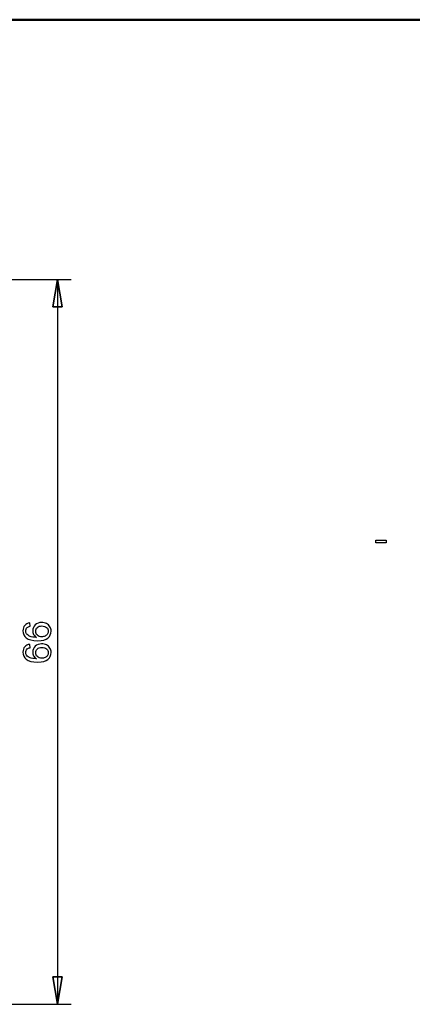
# Model space of a CAD drawing. Header units: centimetres. Extents: x -94 to 21, y -30 to 196.
# Tile 87 of 143: x 6.57 to 10.14, y -9.45 to -0.48. Entities that reach past the tile are written whole.
import ezdxf

# ---------------------------------------------------------------- set-up
doc = ezdxf.new("R2010")
doc.units = ezdxf.units.CM
doc.header["$MEASUREMENT"] = 0
doc.header["$XCLIPFRAME"] = 0
doc.layers.add('Ebene 1', color=7, linetype='Continuous')
picture_1 = doc.add_image_def('image2.jpg', size_in_pixel=(2, 2))

msp = doc.modelspace()

# ---------------------------------------------------------------- linework, layer by layer
at = {"layer": 'Ebene 1', "lineweight": 50}
msp.add_open_spline([(-19.01665, -0.48499), (-19.01665, -0.48499), (20.28137, -0.48499), (20.28137, -0.48499)], degree=3, dxfattribs=at)
at = {"layer": 'Ebene 1', "color": 252, "lineweight": 25}
for points in [[(3.99362, -2.85142), (3.99362, -2.85142), (7.03527, -2.85142), (7.03527, -2.85142)], [(6.91039, -2.85142), (6.91039, -2.85142), (6.86806, -3.10119), (6.86806, -3.10119)], [(6.95272, -3.10119), (6.95272, -3.10119), (6.91039, -2.85142), (6.91039, -2.85142)], [(6.91039, -2.85142), (6.91039, -2.85142), (6.91039, -9.45119), (6.91039, -9.45119)], [(6.86806, -3.10119), (6.86806, -3.10119), (6.95272, -3.10119), (6.95272, -3.10119)], [(6.91039, -9.45119), (6.91039, -9.45119), (6.86806, -9.20142), (6.86806, -9.20142)], [(6.86806, -9.20142), (6.86806, -9.20142), (6.95272, -9.20142), (6.95272, -9.20142)], [(6.95272, -9.20142), (6.95272, -9.20142), (6.91039, -9.45119), (6.91039, -9.45119)], [(3.99362, -9.45119), (3.99362, -9.45119), (7.03527, -9.45119), (7.03527, -9.45119)]]:
    msp.add_open_spline(points, degree=3, dxfattribs=at)
at = {"layer": 'Ebene 1', "color": 252}
for points, knots in [([(6.95272, -3.10119), (6.95272, -3.10119), (6.91039, -2.85142), (6.91039, -2.85142), (6.91039, -2.85142), (6.86806, -3.10119), (6.86806, -3.10119), (6.86806, -3.10119), (6.95272, -3.10119), (6.95272, -3.10119)], [0, 0, 0, 0, 0.3333333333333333, 0.3333333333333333, 0.3333333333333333, 0.6666666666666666, 0.6666666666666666, 0.6666666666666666, 1, 1, 1, 1]), ([(6.65726, -5.97844), (6.65726, -5.97844), (6.65971, -6.00893), (6.65971, -6.00893), (6.64762, -6.01168), (6.6388, -6.01559), (6.63331, -6.02068), (6.62449, -6.02903), (6.62011, -6.03937), (6.62011, -6.05164), (6.62011, -6.06151), (6.62285, -6.07027), (6.62834, -6.07781), (6.63541, -6.0875), (6.64569, -6.0951), (6.65925, -6.10076), (6.67286, -6.10637), (6.69219, -6.10929), (6.71725, -6.10953), (6.70598, -6.10211), (6.69757, -6.093), (6.69213, -6.08225), (6.68664, -6.0715), (6.6839, -6.06028), (6.6839, -6.04848), (6.6839, -6.02792), (6.69149, -6.01039), (6.70662, -5.99591), (6.72175, -5.98148), (6.74126, -5.97423), (6.76527, -5.97423), (6.78104, -5.97423), (6.79565, -5.97762), (6.8092, -5.9844), (6.82275, -5.99123), (6.83309, -6.00052), (6.84028, -6.01244), (6.84746, -6.0243), (6.85109, -6.03779), (6.85109, -6.05286), (6.85109, -6.07851), (6.84162, -6.09948), (6.82275, -6.11572), (6.80389, -6.1319), (6.77275, -6.14002), (6.7294, -6.14002), (6.68092, -6.14002), (6.64563, -6.13102), (6.62361, -6.11309), (6.60445, -6.09744), (6.59487, -6.07635), (6.59487, -6.04977), (6.59487, -6.03002), (6.60042, -6.01378), (6.61146, -6.00116), (6.6225, -5.98855), (6.63775, -5.98095), (6.65726, -5.97844)], [0, 0, 0, 0, 0.0526315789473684, 0.0526315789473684, 0.0526315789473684, 0.1052631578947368, 0.1052631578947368, 0.1052631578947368, 0.1578947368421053, 0.1578947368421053, 0.1578947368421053, 0.2105263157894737, 0.2105263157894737, 0.2105263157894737, 0.2631578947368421, 0.2631578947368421, 0.2631578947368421, 0.3157894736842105, 0.3157894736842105, 0.3157894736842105, 0.3684210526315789, 0.3684210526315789, 0.3684210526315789, 0.4210526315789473, 0.4210526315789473, 0.4210526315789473, 0.4736842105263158, 0.4736842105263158, 0.4736842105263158, 0.5263157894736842, 0.5263157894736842, 0.5263157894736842, 0.5789473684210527, 0.5789473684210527, 0.5789473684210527, 0.631578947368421, 0.631578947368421, 0.631578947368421, 0.6842105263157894, 0.6842105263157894, 0.6842105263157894, 0.7368421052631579, 0.7368421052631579, 0.7368421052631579, 0.7894736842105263, 0.7894736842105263, 0.7894736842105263, 0.8421052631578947, 0.8421052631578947, 0.8421052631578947, 0.894736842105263, 0.894736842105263, 0.894736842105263, 0.9473684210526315, 0.9473684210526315, 0.9473684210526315, 1, 1, 1, 1]), ([(6.76556, -6.10462), (6.7762, -6.10462), (6.78636, -6.10234), (6.79606, -6.09784), (6.80575, -6.09335), (6.81312, -6.08704), (6.8182, -6.07903), (6.82328, -6.07097), (6.82585, -6.06244), (6.82585, -6.05339), (6.82585, -6.04025), (6.82059, -6.02903), (6.81008, -6.01974), (6.79956, -6.01045), (6.78531, -6.00578), (6.76726, -6.00578), (6.74991, -6.00578), (6.73624, -6.01039), (6.72625, -6.01957), (6.71626, -6.02874), (6.71124, -6.04042), (6.71124, -6.05462), (6.71124, -6.06852), (6.71626, -6.08038), (6.72625, -6.09007), (6.73624, -6.09977), (6.74932, -6.10462), (6.76556, -6.10462)], [0, 0, 0, 0, 0.1111111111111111, 0.1111111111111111, 0.1111111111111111, 0.2222222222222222, 0.2222222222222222, 0.2222222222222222, 0.3333333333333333, 0.3333333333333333, 0.3333333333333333, 0.4444444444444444, 0.4444444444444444, 0.4444444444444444, 0.5555555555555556, 0.5555555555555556, 0.5555555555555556, 0.6666666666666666, 0.6666666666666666, 0.6666666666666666, 0.7777777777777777, 0.7777777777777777, 0.7777777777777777, 0.8888888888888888, 0.8888888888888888, 0.8888888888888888, 1, 1, 1, 1]), ([(6.65726, -6.17325), (6.65726, -6.17325), (6.65971, -6.20374), (6.65971, -6.20374), (6.64762, -6.20649), (6.6388, -6.2104), (6.63331, -6.21549), (6.62449, -6.22384), (6.62011, -6.23418), (6.62011, -6.24645), (6.62011, -6.25632), (6.62285, -6.26508), (6.62834, -6.27262), (6.63541, -6.28231), (6.64569, -6.28991), (6.65925, -6.29557), (6.67286, -6.30118), (6.69219, -6.3041), (6.71725, -6.30434), (6.70598, -6.29692), (6.69757, -6.28781), (6.69213, -6.27706), (6.68664, -6.26631), (6.6839, -6.25509), (6.6839, -6.24329), (6.6839, -6.22273), (6.69149, -6.2052), (6.70662, -6.19072), (6.72175, -6.17629), (6.74126, -6.16904), (6.76527, -6.16904), (6.78104, -6.16904), (6.79565, -6.17243), (6.8092, -6.17921), (6.82275, -6.18604), (6.83309, -6.19533), (6.84028, -6.20725), (6.84746, -6.21911), (6.85109, -6.2326), (6.85109, -6.24767), (6.85109, -6.27332), (6.84162, -6.29429), (6.82275, -6.31053), (6.80389, -6.32671), (6.77275, -6.33483), (6.7294, -6.33483), (6.68092, -6.33483), (6.64563, -6.32583), (6.62361, -6.3079), (6.60445, -6.29225), (6.59487, -6.27116), (6.59487, -6.24458), (6.59487, -6.22483), (6.60042, -6.20859), (6.61146, -6.19597), (6.6225, -6.18336), (6.63775, -6.17576), (6.65726, -6.17325)], [0, 0, 0, 0, 0.0526315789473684, 0.0526315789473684, 0.0526315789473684, 0.1052631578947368, 0.1052631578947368, 0.1052631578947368, 0.1578947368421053, 0.1578947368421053, 0.1578947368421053, 0.2105263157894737, 0.2105263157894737, 0.2105263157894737, 0.2631578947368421, 0.2631578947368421, 0.2631578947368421, 0.3157894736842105, 0.3157894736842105, 0.3157894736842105, 0.3684210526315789, 0.3684210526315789, 0.3684210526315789, 0.4210526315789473, 0.4210526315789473, 0.4210526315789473, 0.4736842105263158, 0.4736842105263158, 0.4736842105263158, 0.5263157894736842, 0.5263157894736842, 0.5263157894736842, 0.5789473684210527, 0.5789473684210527, 0.5789473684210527, 0.631578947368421, 0.631578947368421, 0.631578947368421, 0.6842105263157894, 0.6842105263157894, 0.6842105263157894, 0.7368421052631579, 0.7368421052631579, 0.7368421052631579, 0.7894736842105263, 0.7894736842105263, 0.7894736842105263, 0.8421052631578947, 0.8421052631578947, 0.8421052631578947, 0.894736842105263, 0.894736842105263, 0.894736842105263, 0.9473684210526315, 0.9473684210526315, 0.9473684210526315, 1, 1, 1, 1]), ([(6.76556, -6.29943), (6.7762, -6.29943), (6.78636, -6.29715), (6.79606, -6.29265), (6.80575, -6.28816), (6.81312, -6.28185), (6.8182, -6.27384), (6.82328, -6.26578), (6.82585, -6.25725), (6.82585, -6.2482), (6.82585, -6.23506), (6.82059, -6.22384), (6.81008, -6.21455), (6.79956, -6.20526), (6.78531, -6.20059), (6.76726, -6.20059), (6.74991, -6.20059), (6.73624, -6.2052), (6.72625, -6.21438), (6.71626, -6.22355), (6.71124, -6.23523), (6.71124, -6.24943), (6.71124, -6.26333), (6.71626, -6.27519), (6.72625, -6.28488), (6.73624, -6.29458), (6.74932, -6.29943), (6.76556, -6.29943)], [0, 0, 0, 0, 0.1111111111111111, 0.1111111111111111, 0.1111111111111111, 0.2222222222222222, 0.2222222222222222, 0.2222222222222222, 0.3333333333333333, 0.3333333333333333, 0.3333333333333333, 0.4444444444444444, 0.4444444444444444, 0.4444444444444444, 0.5555555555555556, 0.5555555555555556, 0.5555555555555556, 0.6666666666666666, 0.6666666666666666, 0.6666666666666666, 0.7777777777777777, 0.7777777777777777, 0.7777777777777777, 0.8888888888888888, 0.8888888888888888, 0.8888888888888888, 1, 1, 1, 1]), ([(6.95272, -9.20142), (6.95272, -9.20142), (6.91039, -9.45119), (6.91039, -9.45119), (6.91039, -9.45119), (6.86806, -9.20142), (6.86806, -9.20142), (6.86806, -9.20142), (6.95272, -9.20142), (6.95272, -9.20142)], [0, 0, 0, 0, 0.3333333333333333, 0.3333333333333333, 0.3333333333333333, 0.6666666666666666, 0.6666666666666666, 0.6666666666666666, 1, 1, 1, 1])]:
    msp.add_open_spline(points, degree=3, knots=knots, dxfattribs=at)

# ---------------------------------------------------------------- pictures from other files: only their frames are drawn
at = {"layer": 'Ebene 1'}
image = msp.add_image(picture_1, insert=(2.29606, -25.43413), size_in_units=(5.372098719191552, 1.5007163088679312), dxfattribs=at)
image.set_boundary_path([(2.29606, -25.43413), (2.33134, -25.39885)])

doc.saveas('drawing.dxf')
